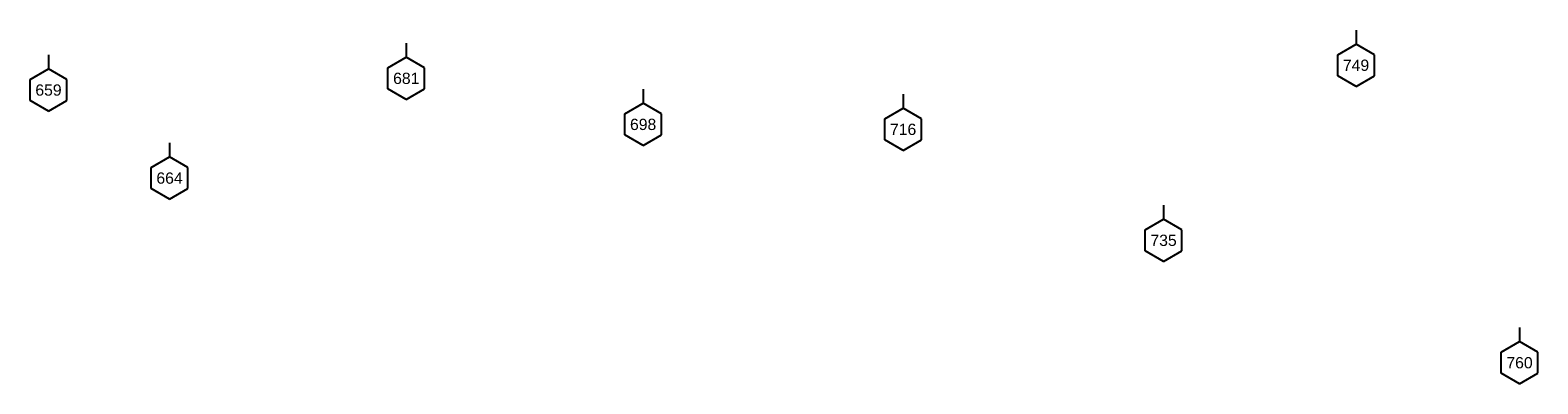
# Model space of a CAD drawing. Header units: inches. Extents: x -19.2 to 49.3, y -24.5 to 26.6.
# Tile 3 of 9: x 1.5 to 12.2, y -8 to -5.5. Entities that reach past the tile are written whole.
import ezdxf
from ezdxf.enums import TextEntityAlignment as Align

# ---------------------------------------------------------------- set-up
doc = ezdxf.new("R2010")
doc.units = ezdxf.units.IN
doc.header["$LTSCALE"] = 0.3
doc.header["$MEASUREMENT"] = 0
doc.set_wipeout_variables(frame=1)
doc.layers.get('0').update_dxf_attribs({"color": 3, "plot": 0})
doc.layers.add('TEXT', color=255, linetype='Continuous')
doc.layers.add('XSEC', color=7, linetype='Continuous')
doc.styles.add('ARIAL', font='ARIAL.TTF')

# ---------------------------------------------------------------- blocks, each defined once
blk = doc.blocks.new('wipeout')
blk.add_wipeout([(0, 0.15), (-0.129917, 0.075), (-0.129917, -0.075), (0, -0.15), (0.129917, -0.075), (0.129917, 0.075)])
blk = doc.blocks.new('xsec')
blk.add_line((0, 0.35), (0, 0.25))
blk.add_blockref('wipeout', (0, 0.1))
for p, q in [((-0.13, 0.175), (0, 0.25)), ((0.13, 0.175), (0, 0.25)), ((0, 0.25), (0, 0.25)), ((-0.13, 0.025), (-0.13, 0.175)), ((0.13, 0.025), (0.13, 0.175)), ((0, -0.05), (-0.13, 0.025)), ((0, -0.05), (0.13, 0.025))]:
    blk.add_line(p, q)

msp = doc.modelspace()

# ---------------------------------------------------------------- block references
at = {"layer": 'XSEC', "color": 3}
for p in [(10.864, -5.881), (4.124, -5.974), (1.585, -6.057), (5.805, -6.301), (7.65, -6.336), (2.444, -6.682), (9.498, -7.124), (12.024, -7.993)]:
    msp.add_blockref('xsec', p, dxfattribs=at)

# ---------------------------------------------------------------- next in the draw order: texts
at = {"layer": 'TEXT', "style": 'ARIAL'}
for s, p in [('749', (10.864, -5.781)), ('681', (4.124, -5.874)), ('659', (1.585, -5.957)), ('698', (5.805, -6.201)), ('716', (7.65, -6.236)), ('664', (2.444, -6.582)), ('735', (9.498, -7.024)), ('760', (12.024, -7.893))]:
    msp.add_text(s, height=0.08, dxfattribs=at).set_placement(p, align=Align.MIDDLE_CENTER)

doc.saveas('drawing.dxf')
